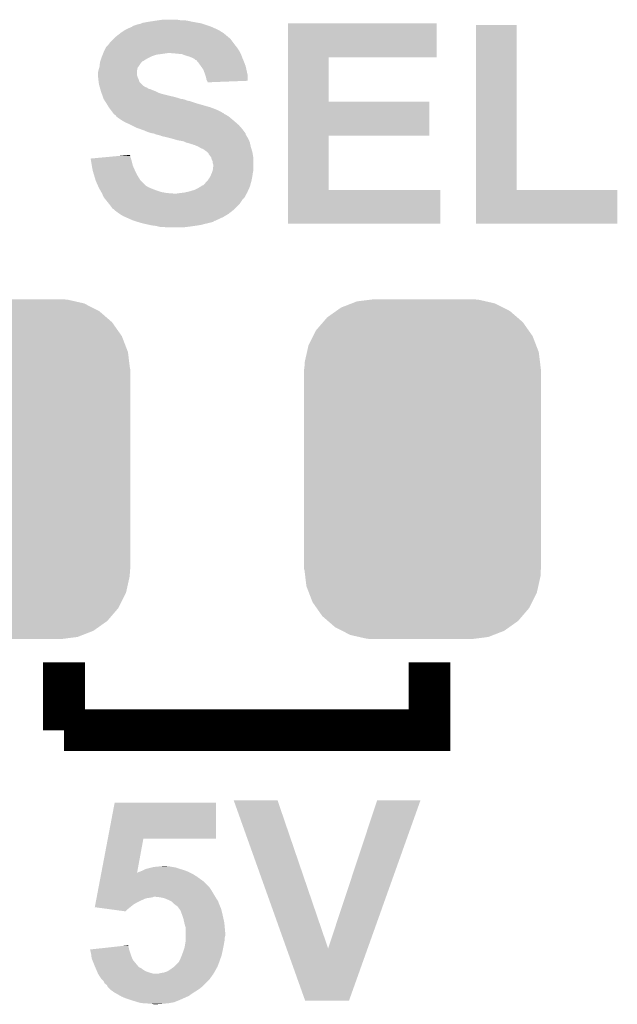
# Model space of a CAD drawing. Extents: x -1.3 to 24.2, y -3.9 to 39.2.
# Tile 8 of 26: x 11.7 to 14.6, y 3.8 to 8.6. Entities that reach past the tile are written whole.
import ezdxf

# ---------------------------------------------------------------- set-up
doc = ezdxf.new("R2010")
doc.units = 0
doc.layers.get('0').update_dxf_attribs({"linetype": 'CONTINUOUS'})
doc.layers.add('SOLIDSWITCH_10_CLICK_V101_GTO', color=14, linetype='CONTINUOUS')
doc.layers.add('SOLIDSWITCH_10_CLICK_V101_GTS', color=12, linetype='CONTINUOUS')

# ---------------------------------------------------------------- blocks, each defined once
blk = doc.blocks.new('CUSTOM_64')
for points in [[(-0.344522, 0.80667), (-0.319682, 0.816338), (0.351232, 0.80667), (0.308712, 0.816338)], [(-0.319682, 0.816338), (-0.251122, 0.82504), (0.308712, 0.816338), (0.27044, 0.82504)], [(-0.251122, 0.82504), (-0.23749, 0.82677), (0.27044, 0.82504), (0.23749, 0.82677)], [(-0.464512, 0.738408), (-0.420946, 0.769256), (0.460796, 0.738408), (0.425156, 0.769256)], [(-0.420946, 0.769256), (-0.396894, 0.786286), (0.425156, 0.769256), (0.391508, 0.786286)], [(-0.396894, 0.786286), (-0.344522, 0.80667), (0.391508, 0.786286), (0.351232, 0.80667)], [(-0.484594, 0.715032), (-0.464512, 0.738408), (0.4878, 0.715032), (0.460796, 0.738408)], [(-0.532704, 0.647234), (-0.5185, 0.67556), (0.535424, 0.647234), (0.515528, 0.67556)], [(-0.5185, 0.67556), (-0.484594, 0.715032), (0.515528, 0.67556), (0.4878, 0.715032)], [(-0.555636, 0.601496), (-0.532704, 0.647234), (0.55303, 0.601496), (0.535424, 0.647234)], [(-0.562694, 0.569912), (-0.555636, 0.601496), (0.565186, 0.569912), (0.55303, 0.601496)], [(-0.573704, 0.520636), (-0.562694, 0.569912), (0.571254, 0.520636), (0.565186, 0.569912)], [(-0.57658, -0.48768), (-0.57658, 0.48768), (0.57658, -0.48768), (0.57658, 0.48768)], [(-0.57531, 0.48768), (-0.573704, 0.520636), (0.57531, 0.48768), (0.571254, 0.520636)], [(-0.571252, -0.520636), (-0.57531, -0.48768), (0.573704, -0.520636), (0.57531, -0.48768)], [(-0.565186, -0.569912), (-0.571252, -0.520636), (0.562692, -0.569912), (0.573704, -0.520636)], [(-0.553028, -0.601496), (-0.565186, -0.569912), (0.555636, -0.601496), (0.562692, -0.569912)], [(-0.535424, -0.647234), (-0.553028, -0.601496), (0.532702, -0.647234), (0.555636, -0.601496)], [(-0.515526, -0.67556), (-0.535424, -0.647234), (0.5185, -0.67556), (0.532702, -0.647234)], [(-0.4878, -0.715032), (-0.515526, -0.67556), (0.484592, -0.715032), (0.5185, -0.67556)], [(-0.460794, -0.738408), (-0.4878, -0.715032), (0.464512, -0.738408), (0.484592, -0.715032)], [(-0.425156, -0.769256), (-0.460794, -0.738408), (0.420944, -0.769256), (0.464512, -0.738408)], [(-0.391506, -0.786286), (-0.425156, -0.769256), (0.396894, -0.786286), (0.420944, -0.769256)], [(-0.351232, -0.80667), (-0.391506, -0.786286), (0.34452, -0.80667), (0.396894, -0.786286)], [(-0.30871, -0.816338), (-0.351232, -0.80667), (0.319682, -0.816338), (0.34452, -0.80667)], [(-0.27044, -0.82504), (-0.30871, -0.816338), (0.25112, -0.82504), (0.319682, -0.816338)], [(-0.23749, -0.82677), (-0.27044, -0.82504), (0.23749, -0.82677), (0.25112, -0.82504)]]:
    blk.add_solid(points)

msp = doc.modelspace()

# ---------------------------------------------------------------- linework, layer by layer
at = {"layer": 'SOLIDSWITCH_10_CLICK_V101_GTO', "const_width": 0.2032}
for points in [[(11.8872, 5.5118), (11.8872, 5.1816)], [(11.8872, 5.1816), (13.6652, 5.1816), (13.6652, 5.5118)]]:
    msp.add_lwpolyline(points, dxfattribs=at)
at = {"layer": 'SOLIDSWITCH_10_CLICK_V101_GTO'}
for points in [[(12.264384, 8.620758), (12.270742, 8.6233), (12.555222, 8.620758), (12.540822, 8.6233)], [(12.270742, 8.6233), (12.29868, 8.62838), (12.540822, 8.6233), (12.51204, 8.62838)], [(12.29868, 8.62838), (12.3317, 8.63346), (12.51204, 8.62838), (12.489178, 8.63346)], [(12.3317, 8.63346), (12.34948, 8.636), (12.489178, 8.63346), (12.4714, 8.636)], [(12.34948, 8.636), (12.367262, 8.63854), (12.453622, 8.636), (12.438378, 8.63854)], [(12.160794, 8.5725), (12.16406, 8.57504), (12.664442, 8.5725), (12.660378, 8.57504)], [(12.16406, 8.57504), (12.179298, 8.5852), (12.660378, 8.57504), (12.644118, 8.5852)], [(12.179298, 8.5852), (12.186918, 8.59028), (12.644118, 8.5852), (12.63396, 8.59028)], [(12.186918, 8.59028), (12.198096, 8.59536), (12.63396, 8.59028), (12.6238, 8.59536)], [(12.198096, 8.59536), (12.214864, 8.60298), (12.6238, 8.59536), (12.606654, 8.60298)], [(12.214864, 8.60298), (12.217406, 8.602986), (12.606654, 8.60298), (12.60664, 8.602986)], [(12.217406, 8.602986), (12.21994, 8.60552), (12.60664, 8.602986), (12.600938, 8.60552)], [(12.21994, 8.60552), (12.222484, 8.60806), (12.600938, 8.60552), (12.593318, 8.60806)], [(12.222484, 8.60806), (12.245342, 8.61568), (12.593318, 8.60806), (12.570458, 8.61568)], [(12.245342, 8.61568), (12.258042, 8.618222), (12.570458, 8.61568), (12.562832, 8.618222)], [(12.258042, 8.618222), (12.264384, 8.620758), (12.562832, 8.618222), (12.555222, 8.620758)], [(12.976878, 8.45566), (12.976882, 8.620736), (13.700736, 8.45566), (13.70076, 8.620736)], [(12.976882, 8.620736), (12.976884, 8.62076), (13.70076, 8.620736), (12.976884, 8.62076)], [(13.891264, 7.8105), (13.891282, 8.613116), (14.089404, 7.8105), (14.08938, 8.613116)], [(13.891282, 8.613116), (13.891284, 8.61314), (14.08938, 8.613116), (13.891284, 8.61314)], [(12.110722, 8.52678), (12.1285, 8.544558), (12.710796, 8.52678), (12.69746, 8.544558)], [(12.1285, 8.544558), (12.13358, 8.549638), (12.69746, 8.544558), (12.692378, 8.549638)], [(12.13358, 8.549638), (12.136122, 8.55218), (12.692378, 8.549638), (12.687306, 8.55218)], [(12.136122, 8.55218), (12.141186, 8.557244), (12.687306, 8.55218), (12.684766, 8.557244)], [(12.141186, 8.557244), (12.141202, 8.55726), (12.684766, 8.557244), (12.682224, 8.55726)], [(12.141202, 8.55726), (12.160794, 8.5725), (12.682224, 8.55726), (12.664442, 8.5725)], [(12.078208, 8.47598), (12.08024, 8.48106), (12.74572, 8.47598), (12.74318, 8.48106)], [(12.08024, 8.48106), (12.082778, 8.486138), (12.74318, 8.48106), (12.74064, 8.486138)], [(12.082778, 8.486138), (12.090402, 8.50138), (12.74064, 8.486138), (12.73048, 8.50138)], [(12.090402, 8.50138), (12.092942, 8.506458), (12.73048, 8.50138), (12.726418, 8.506458)], [(12.092942, 8.506458), (12.100558, 8.51408), (12.726418, 8.506458), (12.72032, 8.51408)], [(12.100558, 8.51408), (12.1031, 8.516622), (12.72032, 8.51408), (12.718414, 8.516622)], [(12.1031, 8.516622), (12.110722, 8.52678), (12.718414, 8.516622), (12.710796, 8.52678)], [(12.062178, 8.43026), (12.062462, 8.432802), (12.26312, 8.43026), (12.265662, 8.432802)], [(12.062462, 8.432802), (12.064152, 8.437874), (12.265662, 8.432802), (12.270734, 8.437874)], [(12.064152, 8.437874), (12.064154, 8.43788), (12.270734, 8.437874), (12.273278, 8.43788)], [(12.064154, 8.43788), (12.068386, 8.45058), (12.273278, 8.43788), (12.293602, 8.45058)], [(12.068386, 8.45058), (12.07008, 8.45566), (12.293602, 8.45058), (12.30376, 8.45566)], [(12.07008, 8.45566), (12.072112, 8.46074), (12.30376, 8.45566), (12.31392, 8.46074)], [(12.072112, 8.46074), (12.075158, 8.468358), (12.31392, 8.46074), (12.336778, 8.468358)], [(12.075158, 8.468358), (12.076176, 8.4709), (12.336778, 8.468358), (12.3571, 8.4709)], [(12.076176, 8.4709), (12.078208, 8.47598), (12.3571, 8.4709), (12.39266, 8.47598)], [(12.43584, 8.47344), (12.405362, 8.47598), (12.74699, 8.47344), (12.74572, 8.47598)], [(12.461238, 8.4709), (12.43584, 8.47344), (12.74826, 8.4709), (12.74699, 8.47344)], [(12.48156, 8.46328), (12.461238, 8.4709), (12.751118, 8.46328), (12.74826, 8.4709)], [(12.49934, 8.458202), (12.48156, 8.46328), (12.753022, 8.458202), (12.751118, 8.46328)], [(12.51204, 8.45312), (12.49934, 8.458202), (12.754928, 8.45312), (12.753022, 8.458202)], [(12.51712, 8.45058), (12.51204, 8.45312), (12.75588, 8.45058), (12.754928, 8.45312)], [(12.522196, 8.448042), (12.51712, 8.45058), (12.756968, 8.448042), (12.75588, 8.45058)], [(12.527274, 8.442966), (12.522196, 8.448042), (12.759144, 8.442966), (12.756968, 8.448042)], [(12.529814, 8.44296), (12.527274, 8.442966), (12.759146, 8.44296), (12.759144, 8.442966)], [(12.538286, 8.4328), (12.529814, 8.44296), (12.7635, 8.4328), (12.759146, 8.44296)], [(12.54252, 8.42772), (12.538286, 8.4328), (12.765406, 8.42772), (12.7635, 8.4328)], [(12.976874, 8.23976), (12.976878, 8.455636), (13.175004, 8.23976), (13.17498, 8.455636)], [(12.976878, 8.455636), (12.976878, 8.45566), (13.17498, 8.455636), (13.700736, 8.45566)], [(12.0523, 8.379462), (12.054838, 8.392158), (12.242802, 8.379462), (12.2428, 8.392158)], [(12.054838, 8.392158), (12.05484, 8.39216), (12.2428, 8.392158), (12.2428, 8.39216)], [(12.05484, 8.39216), (12.058468, 8.40486), (12.2428, 8.39216), (12.245338, 8.40486)], [(12.058468, 8.40486), (12.05992, 8.409942), (12.245338, 8.40486), (12.24915, 8.409942)], [(12.05992, 8.409942), (12.060484, 8.41502), (12.24915, 8.409942), (12.25296, 8.41502)], [(12.060484, 8.41502), (12.062178, 8.43026), (12.25296, 8.41502), (12.26312, 8.43026)], [(12.553408, 8.412478), (12.54252, 8.42772), (12.77112, 8.412478), (12.765406, 8.42772)], [(12.55522, 8.40994), (12.553408, 8.412478), (12.771684, 8.40994), (12.77112, 8.412478)], [(12.565378, 8.394702), (12.55522, 8.40994), (12.775072, 8.394702), (12.771684, 8.40994)], [(12.573, 8.37438), (12.565378, 8.394702), (12.779588, 8.37438), (12.775072, 8.394702)], [(12.0523, 8.366762), (12.0523, 8.379462), (12.242802, 8.366762), (12.242802, 8.379462)], [(12.052302, 8.366758), (12.0523, 8.366762), (12.242802, 8.366758), (12.242802, 8.366762)], [(12.053148, 8.35914), (12.052302, 8.366758), (12.24534, 8.35914), (12.242802, 8.366758)], [(12.054276, 8.348978), (12.053148, 8.35914), (12.250422, 8.348978), (12.24534, 8.35914)], [(12.05484, 8.3439), (12.054276, 8.348978), (12.251692, 8.3439), (12.250422, 8.348978)], [(12.055476, 8.338816), (12.05484, 8.3439), (12.252962, 8.338816), (12.251692, 8.3439)], [(12.056746, 8.32866), (12.055476, 8.338816), (12.260582, 8.32866), (12.252962, 8.338816)], [(12.57554, 8.366758), (12.573, 8.37438), (12.78128, 8.366758), (12.779588, 8.37438)], [(12.578078, 8.35914), (12.57554, 8.366758), (12.781272, 8.35914), (12.78128, 8.366758)], [(12.58062, 8.346442), (12.578078, 8.35914), (12.78126, 8.346442), (12.781272, 8.35914)], [(12.583162, 8.34136), (12.58062, 8.346442), (12.781256, 8.34136), (12.78126, 8.346442)], [(12.585698, 8.336284), (12.583162, 8.34136), (12.650576, 8.336284), (12.781256, 8.34136)], [(12.5857, 8.333764), (12.585698, 8.336284), (12.5857, 8.333764), (12.650576, 8.336284)], [(12.05738, 8.323582), (12.056746, 8.32866), (12.26566, 8.323582), (12.260582, 8.32866)], [(12.058834, 8.3185), (12.05738, 8.323582), (12.27074, 8.3185), (12.26566, 8.323582)], [(12.060284, 8.31342), (12.058834, 8.3185), (12.278362, 8.31342), (12.27074, 8.3185)], [(12.06101, 8.31088), (12.060284, 8.31342), (12.283442, 8.31088), (12.278362, 8.31342)], [(12.061738, 8.308336), (12.06101, 8.31088), (12.29106, 8.308336), (12.283442, 8.31088)], [(12.063188, 8.303258), (12.061738, 8.308336), (12.296146, 8.303258), (12.29106, 8.308336)], [(12.063914, 8.300718), (12.063188, 8.303258), (12.306302, 8.300718), (12.296146, 8.303258)], [(12.066818, 8.29056), (12.063914, 8.300718), (12.3317, 8.29056), (12.306302, 8.300718)], [(12.067542, 8.28802), (12.066818, 8.29056), (12.336782, 8.28802), (12.3317, 8.29056)], [(12.069356, 8.28294), (12.067542, 8.28802), (12.346942, 8.28294), (12.336782, 8.28802)], [(12.07117, 8.277862), (12.069356, 8.28294), (12.36218, 8.277862), (12.346942, 8.28294)], [(12.074798, 8.2677), (12.07117, 8.277862), (12.40282, 8.2677), (12.36218, 8.277862)], [(12.076612, 8.26262), (12.074798, 8.2677), (12.425678, 8.26262), (12.40282, 8.2677)], [(12.079334, 8.255), (12.076612, 8.26262), (12.45108, 8.255), (12.425678, 8.26262)], [(12.08024, 8.25246), (12.079334, 8.255), (12.458704, 8.25246), (12.45108, 8.255)], [(12.08024, 8.252458), (12.08024, 8.25246), (12.46379, 8.252458), (12.463782, 8.25246)], [(12.081858, 8.249918), (12.08024, 8.252458), (12.473942, 8.249918), (12.46379, 8.252458)], [(12.08509, 8.24484), (12.081858, 8.249918), (12.486642, 8.24484), (12.473942, 8.249918)], [(12.086706, 8.242298), (12.08509, 8.24484), (12.49934, 8.242298), (12.486642, 8.24484)], [(12.093172, 8.23214), (12.086706, 8.242298), (12.52982, 8.23214), (12.49934, 8.242298)], [(12.97687, 8.07466), (12.976874, 8.239736), (13.665176, 8.07466), (13.6652, 8.239736)], [(12.976874, 8.239736), (12.976874, 8.23976), (13.6652, 8.239736), (13.175004, 8.23976)], [(12.09802, 8.22452), (12.093172, 8.23214), (12.556494, 8.22452), (12.52982, 8.23214)], [(12.105638, 8.211822), (12.09802, 8.22452), (12.60094, 8.211822), (12.556494, 8.22452)], [(12.115166, 8.19912), (12.105638, 8.211822), (12.63396, 8.19912), (12.60094, 8.211822)], [(12.120882, 8.1915), (12.115166, 8.19912), (12.649198, 8.1915), (12.63396, 8.19912)], [(12.126598, 8.18388), (12.120882, 8.1915), (12.661902, 8.18388), (12.649198, 8.1915)], [(12.126616, 8.183856), (12.126598, 8.18388), (12.66444, 8.183856), (12.661902, 8.18388)], [(12.1285, 8.181342), (12.126616, 8.183856), (12.664456, 8.181342), (12.66444, 8.183856)], [(12.12851, 8.181334), (12.1285, 8.181342), (12.664456, 8.181334), (12.664456, 8.181342)], [(12.133582, 8.176262), (12.12851, 8.181334), (12.674596, 8.176262), (12.664456, 8.181334)], [(12.133586, 8.17626), (12.133582, 8.176262), (12.674598, 8.17626), (12.674596, 8.176262)], [(12.138654, 8.17372), (12.133586, 8.17626), (12.678832, 8.17372), (12.674598, 8.17626)], [(12.141198, 8.168644), (12.138654, 8.17372), (12.687294, 8.168644), (12.678832, 8.17372)], [(12.141204, 8.16864), (12.141198, 8.168644), (12.6873, 8.16864), (12.687294, 8.168644)], [(12.1539, 8.15848), (12.141204, 8.16864), (12.699492, 8.15848), (12.6873, 8.16864)], [(12.16914, 8.14832), (12.1539, 8.15848), (12.711684, 8.14832), (12.699492, 8.15848)], [(12.17803, 8.14324), (12.16914, 8.14832), (12.71778, 8.14324), (12.711684, 8.14832)], [(12.186918, 8.13816), (12.17803, 8.14324), (12.723588, 8.13816), (12.71778, 8.14324)], [(12.2047, 8.13054), (12.186918, 8.13816), (12.732296, 8.13054), (12.723588, 8.13816)], [(12.21486, 8.12546), (12.2047, 8.13054), (12.738102, 8.12546), (12.732296, 8.13054)], [(12.24026, 8.11276), (12.21486, 8.12546), (12.749216, 8.11276), (12.738102, 8.12546)], [(12.261592, 8.105142), (12.24026, 8.11276), (12.75588, 8.105142), (12.749216, 8.11276)], [(12.27582, 8.10006), (12.261592, 8.105142), (12.759692, 8.10006), (12.75588, 8.105142)], [(12.293602, 8.09244), (12.27582, 8.10006), (12.765406, 8.09244), (12.759692, 8.10006)], [(12.308838, 8.087362), (12.293602, 8.09244), (12.769214, 8.087362), (12.765406, 8.09244)], [(12.324078, 8.08482), (12.308838, 8.087362), (12.77112, 8.08482), (12.769214, 8.087362)], [(12.324084, 8.084818), (12.324078, 8.08482), (12.77112, 8.084818), (12.77112, 8.08482)], [(12.336778, 8.079742), (12.324084, 8.084818), (12.771124, 8.079742), (12.77112, 8.084818)], [(12.33681, 8.079734), (12.336778, 8.079742), (12.771124, 8.079734), (12.771124, 8.079742)], [(12.357098, 8.074662), (12.33681, 8.079734), (12.774508, 8.074662), (12.771124, 8.079734)], [(12.362176, 8.072122), (12.357098, 8.074662), (12.7762, 8.072122), (12.774508, 8.074662)], [(12.362178, 8.07212), (12.362176, 8.072122), (12.776202, 8.07212), (12.7762, 8.072122)], [(12.38504, 8.06704), (12.362178, 8.07212), (12.77925, 8.06704), (12.776202, 8.07212)], [(12.40536, 8.06196), (12.38504, 8.06704), (12.782296, 8.06196), (12.77925, 8.06704)], [(12.414258, 8.059418), (12.40536, 8.06196), (12.78382, 8.059418), (12.782296, 8.06196)], [(12.440918, 8.0518), (12.414258, 8.059418), (12.787086, 8.0518), (12.78382, 8.059418)], [(12.45616, 8.04926), (12.440918, 8.0518), (12.788174, 8.04926), (12.787086, 8.0518)], [(12.468858, 8.04672), (12.45616, 8.04926), (12.789262, 8.04672), (12.788174, 8.04926)], [(12.976864, 7.8105), (12.97687, 8.074636), (13.175004, 7.8105), (13.17498, 8.074636)], [(12.97687, 8.074636), (12.97687, 8.07466), (13.17498, 8.074636), (13.665176, 8.07466)], [(12.479018, 8.04164), (12.468858, 8.04672), (12.79144, 8.04164), (12.789262, 8.04672)], [(12.479026, 8.041638), (12.479018, 8.04164), (12.79144, 8.041638), (12.79144, 8.04164)], [(12.48918, 8.039098), (12.479026, 8.041638), (12.792006, 8.039098), (12.79144, 8.041638)], [(12.504422, 8.03402), (12.48918, 8.039098), (12.793134, 8.03402), (12.792006, 8.039098)], [(12.514578, 8.031482), (12.504422, 8.03402), (12.793698, 8.031482), (12.793134, 8.03402)], [(12.519656, 8.028942), (12.514578, 8.031482), (12.794262, 8.028942), (12.793698, 8.031482)], [(12.522196, 8.02894), (12.519656, 8.028942), (12.794264, 8.02894), (12.794262, 8.028942)], [(12.539978, 8.02132), (12.522196, 8.02894), (12.795956, 8.02132), (12.794264, 8.02894)], [(12.544208, 8.018782), (12.539978, 8.02132), (12.79652, 8.018782), (12.795956, 8.02132)], [(12.552678, 8.0137), (12.544208, 8.018782), (12.798046, 8.0137), (12.79652, 8.018782)], [(12.565382, 8.00862), (12.552678, 8.0137), (12.79957, 8.00862), (12.798046, 8.0137)], [(12.57554, 8.001), (12.565382, 8.00862), (12.801856, 8.001), (12.79957, 8.00862)], [(12.58316, 7.99592), (12.57554, 8.001), (12.80338, 7.99592), (12.801856, 8.001)], [(12.016762, 7.962898), (12.043998, 7.965438), (12.213048, 7.962898), (12.212322, 7.965438)], [(12.019292, 7.94766), (12.016762, 7.962898), (12.2174, 7.94766), (12.213048, 7.962898)], [(12.043998, 7.965438), (12.09845, 7.970516), (12.212322, 7.965438), (12.209782, 7.970516)], [(12.09845, 7.970516), (12.152922, 7.975596), (12.209782, 7.970516), (12.20978, 7.975596)], [(12.152922, 7.975596), (12.207246, 7.980662), (12.20978, 7.975596), (12.207246, 7.980662)], [(12.5857, 7.99338), (12.58316, 7.99592), (12.80414, 7.99338), (12.80338, 7.99592)], [(12.590774, 7.988306), (12.5857, 7.99338), (12.804986, 7.988306), (12.80414, 7.99338)], [(12.59078, 7.985762), (12.590774, 7.988306), (12.80541, 7.985762), (12.804986, 7.988306)], [(12.5984, 7.9756), (12.59078, 7.985762), (12.807104, 7.9756), (12.80541, 7.985762)], [(12.603478, 7.967984), (12.5984, 7.9756), (12.808374, 7.967984), (12.807104, 7.9756)], [(12.60475, 7.962898), (12.603478, 7.967984), (12.80922, 7.962898), (12.808374, 7.967984)], [(12.606018, 7.957822), (12.60475, 7.962898), (12.80922, 7.957822), (12.80922, 7.962898)], [(12.611098, 7.947664), (12.606018, 7.957822), (12.80922, 7.947664), (12.80922, 7.957822)], [(12.02182, 7.93242), (12.019292, 7.94766), (12.22121, 7.93242), (12.2174, 7.94766)], [(12.022744, 7.927338), (12.02182, 7.93242), (12.22248, 7.927338), (12.22121, 7.93242)], [(12.0269, 7.90448), (12.022744, 7.927338), (12.23264, 7.90448), (12.22248, 7.927338)], [(12.03452, 7.879082), (12.0269, 7.90448), (12.24534, 7.879082), (12.23264, 7.90448)], [(12.607712, 7.896858), (12.611098, 7.907018), (12.80668, 7.896858), (12.80922, 7.907018)], [(12.6111, 7.940044), (12.611098, 7.947664), (12.80922, 7.940044), (12.80922, 7.947664)], [(12.611098, 7.907018), (12.6111, 7.907022), (12.80922, 7.907018), (12.80922, 7.907022)], [(12.613638, 7.932422), (12.6111, 7.940044), (12.80922, 7.932422), (12.80922, 7.940044)], [(12.6111, 7.907022), (12.61364, 7.927342), (12.80922, 7.907022), (12.80922, 7.927342)], [(12.61364, 7.927342), (12.613638, 7.932422), (12.80922, 7.927342), (12.80922, 7.932422)], [(12.040616, 7.858758), (12.03452, 7.879082), (12.258042, 7.858758), (12.24534, 7.879082)], [(12.042138, 7.85368), (12.040616, 7.858758), (12.26312, 7.85368), (12.258042, 7.858758)], [(12.58316, 7.85368), (12.58824, 7.85876), (12.79906, 7.85368), (12.800074, 7.85876)], [(12.58824, 7.85876), (12.5984, 7.873998), (12.800074, 7.85876), (12.803122, 7.873998)], [(12.5984, 7.873998), (12.600578, 7.879082), (12.803122, 7.873998), (12.80414, 7.879082)], [(12.600578, 7.879082), (12.60602, 7.89178), (12.80414, 7.879082), (12.805954, 7.89178)], [(12.60602, 7.89178), (12.607712, 7.896858), (12.805954, 7.89178), (12.80668, 7.896858)], [(12.0523, 7.83082), (12.042138, 7.85368), (12.28598, 7.83082), (12.26312, 7.85368)], [(12.052302, 7.830818), (12.0523, 7.83082), (12.285982, 7.830818), (12.28598, 7.83082)], [(12.05611, 7.8232), (12.052302, 7.830818), (12.298682, 7.8232), (12.285982, 7.830818)], [(12.05992, 7.81558), (12.05611, 7.8232), (12.31646, 7.81558), (12.298682, 7.8232)], [(12.06246, 7.8105), (12.05992, 7.81558), (12.330008, 7.8105), (12.31646, 7.81558)], [(12.063912, 7.80796), (12.06246, 7.8105), (12.33678, 7.80796), (12.330008, 7.8105)], [(12.496798, 7.80288), (12.5222, 7.8105), (12.781048, 7.80288), (12.784512, 7.8105)], [(12.5222, 7.8105), (12.542518, 7.82066), (12.784512, 7.8105), (12.78913, 7.82066)], [(12.542518, 7.82066), (12.550644, 7.825738), (12.78913, 7.82066), (12.79144, 7.825738)], [(12.550644, 7.825738), (12.562842, 7.83336), (12.79144, 7.825738), (12.793518, 7.83336)], [(12.562842, 7.83336), (12.565386, 7.833366), (12.793518, 7.83336), (12.79352, 7.833366)], [(12.565386, 7.833366), (12.573, 7.84098), (12.79352, 7.833366), (12.795596, 7.84098)], [(12.573, 7.84098), (12.578082, 7.848602), (12.795596, 7.84098), (12.797674, 7.848602)], [(12.578082, 7.848602), (12.58316, 7.85368), (12.797674, 7.848602), (12.79906, 7.85368)], [(12.97686, 7.645424), (12.976864, 7.810476), (13.718516, 7.645424), (13.71854, 7.810476)], [(12.976864, 7.810476), (12.976864, 7.8105), (13.71854, 7.810476), (13.175004, 7.8105)], [(13.89126, 7.645424), (13.891264, 7.810476), (14.579576, 7.645424), (14.5796, 7.810476)], [(13.891264, 7.810476), (13.891264, 7.8105), (14.5796, 7.810476), (14.089404, 7.8105)], [(12.068268, 7.80034), (12.063912, 7.80796), (12.35964, 7.80034), (12.33678, 7.80796)], [(12.07117, 7.79526), (12.068268, 7.80034), (12.38758, 7.79526), (12.35964, 7.80034)], [(12.07262, 7.792722), (12.07117, 7.79526), (12.420574, 7.792722), (12.38758, 7.79526)], [(12.072622, 7.79272), (12.07262, 7.792722), (12.420598, 7.79272), (12.420574, 7.792722)], [(12.08024, 7.774942), (12.072622, 7.79272), (12.766266, 7.774942), (12.775966, 7.79272)], [(12.084304, 7.769862), (12.08024, 7.774942), (12.763494, 7.769862), (12.766266, 7.774942)], [(12.086342, 7.767316), (12.084304, 7.769862), (12.758422, 7.767316), (12.763494, 7.769862)], [(12.104626, 7.744458), (12.086342, 7.767316), (12.743178, 7.744458), (12.758422, 7.767316)], [(12.43584, 7.79272), (12.45362, 7.79526), (12.775966, 7.79272), (12.777352, 7.79526)], [(12.45362, 7.79526), (12.473938, 7.7978), (12.777352, 7.79526), (12.77874, 7.7978)], [(12.473938, 7.7978), (12.496798, 7.80288), (12.77874, 7.7978), (12.781048, 7.80288)], [(12.11072, 7.73684), (12.104626, 7.744458), (12.735558, 7.73684), (12.743178, 7.744458)], [(12.11834, 7.72668), (12.11072, 7.73684), (12.725398, 7.72668), (12.735558, 7.73684)], [(12.123422, 7.719064), (12.11834, 7.72668), (12.717782, 7.719064), (12.725398, 7.72668)], [(12.128496, 7.716522), (12.123422, 7.719064), (12.71524, 7.716522), (12.717782, 7.719064)], [(12.13358, 7.711442), (12.128496, 7.716522), (12.71016, 7.711442), (12.71524, 7.716522)], [(12.133584, 7.71144), (12.13358, 7.711442), (12.710158, 7.71144), (12.71016, 7.711442)], [(12.153902, 7.6962), (12.133584, 7.71144), (12.690564, 7.6962), (12.710158, 7.71144)], [(12.15797, 7.693658), (12.153902, 7.6962), (12.687298, 7.693658), (12.690564, 7.6962)], [(12.17422, 7.683502), (12.15797, 7.693658), (12.670368, 7.683502), (12.687298, 7.693658)], [(12.185654, 7.67842), (12.17422, 7.683502), (12.661898, 7.67842), (12.670368, 7.683502)], [(12.219942, 7.66318), (12.185654, 7.67842), (12.628886, 7.66318), (12.661898, 7.67842)], [(12.219948, 7.663178), (12.219942, 7.66318), (12.628882, 7.663178), (12.628886, 7.66318)], [(12.227562, 7.66064), (12.219948, 7.663178), (12.626336, 7.66064), (12.628882, 7.663178)], [(12.227574, 7.660636), (12.227562, 7.66064), (12.621254, 7.660636), (12.626336, 7.66064)], [(12.2428, 7.65556), (12.227574, 7.660636), (12.613642, 7.65556), (12.621254, 7.660636)], [(12.251262, 7.653022), (12.2428, 7.65556), (12.60602, 7.653022), (12.613642, 7.65556)], [(12.268202, 7.64794), (12.251262, 7.653022), (12.5857, 7.64794), (12.60602, 7.653022)], [(12.279632, 7.6454), (12.268202, 7.64794), (12.573, 7.6454), (12.5857, 7.64794)], [(12.302492, 7.64032), (12.279632, 7.6454), (12.55522, 7.64032), (12.573, 7.6454)], [(12.313922, 7.63778), (12.302492, 7.64032), (12.53998, 7.63778), (12.55522, 7.64032)], [(12.334238, 7.63524), (12.313922, 7.63778), (12.5222, 7.63524), (12.53998, 7.63778)], [(12.344398, 7.6327), (12.334238, 7.63524), (12.50442, 7.6327), (12.5222, 7.63524)], [(12.354558, 7.63016), (12.344398, 7.6327), (12.484098, 7.63016), (12.50442, 7.6327)], [(12.387578, 7.62762), (12.372338, 7.63016), (12.463778, 7.62762), (12.484098, 7.63016)], [(13.718516, 7.6454), (12.97686, 7.645424), (13.718516, 7.6454), (13.718516, 7.645424)], [(14.579576, 7.6454), (13.89126, 7.645424), (14.579576, 7.6454), (14.579576, 7.645424)], [(12.712734, 4.841222), (12.712728, 4.841236), (12.926064, 4.841222), (12.712728, 4.841236)], [(12.970046, 4.119948), (12.712734, 4.841222), (13.172462, 4.119948), (12.926064, 4.841222)], [(13.172462, 4.119948), (13.411208, 4.84121), (13.36467, 4.119948), (13.62201, 4.84121)], [(13.411208, 4.84121), (13.411218, 4.84124), (13.62201, 4.84121), (13.411218, 4.84124)], [(12.100292, 4.65328), (12.133594, 4.828516), (12.626316, 4.65328), (12.62634, 4.828516)], [(12.133594, 4.828516), (12.1336, 4.82854), (12.62634, 4.828516), (12.1336, 4.82854)], [(12.068918, 4.488186), (12.100288, 4.65326), (12.242828, 4.488186), (12.273276, 4.65326)], [(12.100288, 4.65326), (12.100292, 4.65328), (12.273276, 4.65326), (12.626316, 4.65328)], [(12.2682, 4.49834), (12.283442, 4.505962), (12.479022, 4.49834), (12.45425, 4.505962)], [(12.283442, 4.505962), (12.293594, 4.5085), (12.45425, 4.505962), (12.446, 4.5085)], [(12.293594, 4.5085), (12.31391, 4.513578), (12.446, 4.5085), (12.430762, 4.513578)], [(12.31391, 4.513578), (12.324082, 4.51612), (12.430762, 4.513578), (12.41552, 4.51612)], [(12.324082, 4.51612), (12.34948, 4.51866), (12.41552, 4.51612), (12.402822, 4.51866)], [(12.34948, 4.51866), (12.372322, 4.521198), (12.392664, 4.51866), (12.385042, 4.521198)], [(12.372322, 4.521198), (12.372342, 4.5212), (12.385042, 4.521198), (12.372342, 4.5212)], [(12.06071, 4.444998), (12.065538, 4.4704), (12.567922, 4.444998), (12.532358, 4.4704)], [(12.065538, 4.4704), (12.067952, 4.4831), (12.532358, 4.4704), (12.512038, 4.4831)], [(12.067952, 4.4831), (12.068916, 4.48818), (12.512038, 4.4831), (12.50188, 4.48818)], [(12.068916, 4.48818), (12.068918, 4.488186), (12.242828, 4.48818), (12.245346, 4.488186)], [(12.242828, 4.48818), (12.242828, 4.488186), (12.50188, 4.48818), (12.501868, 4.488186)], [(12.245346, 4.488186), (12.247884, 4.49072), (12.501868, 4.488186), (12.4968, 4.49072)], [(12.247884, 4.49072), (12.2555, 4.49326), (12.4968, 4.49072), (12.490874, 4.49326)], [(12.2555, 4.49326), (12.2682, 4.49834), (12.490874, 4.49326), (12.479022, 4.49834)], [(12.052988, 4.404362), (12.055884, 4.4196), (12.60348, 4.404362), (12.59332, 4.4196)], [(12.055884, 4.4196), (12.06071, 4.444998), (12.59332, 4.4196), (12.567922, 4.444998)], [(12.043334, 4.35356), (12.045264, 4.363718), (12.26312, 4.35356), (12.285978, 4.363718)], [(12.045264, 4.363718), (12.045748, 4.36626), (12.285978, 4.363718), (12.30376, 4.36626)], [(12.045748, 4.36626), (12.04623, 4.3688), (12.30376, 4.36626), (12.318998, 4.3688)], [(12.04623, 4.3688), (12.046712, 4.371338), (12.318998, 4.3688), (12.324076, 4.371338)], [(12.046712, 4.37134), (12.052988, 4.404362), (12.623292, 4.37134), (12.60348, 4.404362)], [(12.046712, 4.371338), (12.046712, 4.37134), (12.324076, 4.371338), (12.331698, 4.37134)], [(12.354558, 4.3688), (12.331698, 4.37134), (12.624816, 4.3688), (12.623292, 4.37134)], [(12.365988, 4.36626), (12.354558, 4.3688), (12.626338, 4.36626), (12.624816, 4.3688)], [(12.377418, 4.36372), (12.365988, 4.36626), (12.628032, 4.36372), (12.626338, 4.36626)], [(12.3952, 4.3561), (12.377418, 4.36372), (12.633114, 4.3561), (12.628032, 4.36372)], [(12.037064, 4.320564), (12.039472, 4.33324), (12.209174, 4.320564), (12.22502, 4.33324)], [(12.093374, 4.31292), (12.037064, 4.320564), (12.19962, 4.31292), (12.209174, 4.320564)], [(12.039472, 4.33324), (12.04092, 4.34086), (12.22502, 4.33324), (12.237722, 4.34086)], [(12.04092, 4.34086), (12.043334, 4.35356), (12.237722, 4.34086), (12.26312, 4.35356)], [(12.186914, 4.300222), (12.093374, 4.31292), (12.186914, 4.300222), (12.19962, 4.31292)], [(12.405356, 4.351022), (12.3952, 4.3561), (12.6365, 4.351022), (12.633114, 4.3561)], [(12.410436, 4.348482), (12.405356, 4.351022), (12.637454, 4.348482), (12.6365, 4.351022)], [(12.4206, 4.338322), (12.410436, 4.348482), (12.641264, 4.338322), (12.637454, 4.348482)], [(12.43076, 4.3307), (12.4206, 4.338322), (12.64412, 4.3307), (12.641264, 4.338322)], [(12.438378, 4.325622), (12.43076, 4.3307), (12.646298, 4.325622), (12.64412, 4.3307)], [(12.447906, 4.312918), (12.438378, 4.325622), (12.65174, 4.312918), (12.646298, 4.325622)], [(12.453618, 4.305302), (12.447906, 4.312918), (12.653646, 4.305302), (12.65174, 4.312918)], [(12.458384, 4.2926), (12.453618, 4.305302), (12.65682, 4.2926), (12.653646, 4.305302)], [(12.46124, 4.28498), (12.458384, 4.2926), (12.658514, 4.28498), (12.65682, 4.2926)], [(12.468858, 4.26212), (12.46124, 4.28498), (12.663594, 4.26212), (12.658514, 4.28498)], [(12.472248, 4.246878), (12.468858, 4.26212), (12.66698, 4.246878), (12.663594, 4.26212)], [(12.47394, 4.239258), (12.472248, 4.246878), (12.667744, 4.239258), (12.66698, 4.246878)], [(12.47902, 4.221484), (12.47394, 4.239258), (12.66952, 4.221484), (12.667744, 4.239258)], [(12.47902, 4.22148), (12.47902, 4.221484), (12.66952, 4.22148), (12.66952, 4.221484)], [(12.47902, 4.193542), (12.47902, 4.22148), (12.67206, 4.193542), (12.66952, 4.22148)], [(12.47902, 4.183378), (12.47902, 4.193542), (12.67206, 4.183378), (12.67206, 4.193542)], [(12.47902, 4.173218), (12.47902, 4.183378), (12.66952, 4.173218), (12.67206, 4.183378)], [(12.47902, 4.163058), (12.47902, 4.173218), (12.66952, 4.163058), (12.66952, 4.173218)], [(12.014222, 4.114798), (12.10703, 4.124958), (12.204194, 4.114798), (12.20216, 4.124958)], [(12.10703, 4.124958), (12.176636, 4.132578), (12.20216, 4.124958), (12.199622, 4.132578)], [(12.176636, 4.132578), (12.19962, 4.135094), (12.199622, 4.132578), (12.19962, 4.135094)], [(12.46632, 4.1021), (12.473092, 4.12242), (12.657544, 4.1021), (12.6619, 4.12242)], [(12.473092, 4.12242), (12.47394, 4.12496), (12.6619, 4.12242), (12.662408, 4.12496)], [(12.47394, 4.12496), (12.475632, 4.13512), (12.662408, 4.12496), (12.66444, 4.13512)], [(12.475632, 4.13512), (12.478172, 4.15036), (12.66444, 4.13512), (12.66698, 4.15036)], [(12.478172, 4.15036), (12.47902, 4.155442), (12.66698, 4.15036), (12.667996, 4.155442)], [(12.47902, 4.155442), (12.47902, 4.163058), (12.667996, 4.155442), (12.66952, 4.163058)], [(13.060676, 3.865898), (12.970046, 4.119948), (13.274028, 3.865898), (13.36467, 4.119948)], [(12.014784, 4.11226), (12.014222, 4.114798), (12.204702, 4.11226), (12.204194, 4.114798)], [(12.01928, 4.091938), (12.014784, 4.11226), (12.211476, 4.091938), (12.204702, 4.11226)], [(12.02055, 4.081782), (12.01928, 4.091938), (12.21486, 4.081782), (12.211476, 4.091938)], [(12.02182, 4.071624), (12.02055, 4.081782), (12.219216, 4.071624), (12.21486, 4.081782)], [(12.45108, 4.064), (12.4587, 4.08178), (12.646114, 4.064), (12.652464, 4.08178)], [(12.4587, 4.08178), (12.460604, 4.08686), (12.652464, 4.08178), (12.654278, 4.08686)], [(12.460604, 4.08686), (12.46632, 4.1021), (12.654278, 4.08686), (12.657544, 4.1021)], [(12.02487, 4.064002), (12.02182, 4.071624), (12.222482, 4.064002), (12.219216, 4.071624)], [(12.03706, 4.033522), (12.02487, 4.064002), (12.247878, 4.033522), (12.222482, 4.064002)], [(12.03706, 4.03352), (12.03706, 4.033522), (12.247882, 4.03352), (12.247878, 4.033522)], [(12.03924, 4.028438), (12.03706, 4.03352), (12.252964, 4.028438), (12.247882, 4.03352)], [(12.041416, 4.023358), (12.03924, 4.028438), (12.263118, 4.023358), (12.252964, 4.028438)], [(12.40536, 4.01828), (12.423136, 4.030978), (12.626704, 4.01828), (12.63396, 4.030978)], [(12.423136, 4.030978), (12.423142, 4.030982), (12.63396, 4.030978), (12.63396, 4.030982)], [(12.423142, 4.030982), (12.443458, 4.0513), (12.63396, 4.030982), (12.64158, 4.0513)], [(12.443458, 4.0513), (12.446002, 4.053844), (12.64158, 4.0513), (12.642488, 4.053844)], [(12.446002, 4.053844), (12.45108, 4.064), (12.642488, 4.053844), (12.646114, 4.064)], [(12.044682, 4.015738), (12.041416, 4.023358), (12.273282, 4.015738), (12.263118, 4.023358)], [(12.047948, 4.00812), (12.044682, 4.015738), (12.285978, 4.00812), (12.273282, 4.015738)], [(12.050124, 4.00304), (12.047948, 4.00812), (12.30122, 4.00304), (12.285978, 4.00812)], [(12.0523, 3.997962), (12.050124, 4.00304), (12.318996, 3.997962), (12.30122, 4.00304)], [(12.052302, 3.99796), (12.0523, 3.997962), (12.319002, 3.99796), (12.318996, 3.997962)], [(12.053826, 3.995418), (12.052302, 3.99796), (12.61364, 3.995418), (12.615092, 3.99796)], [(12.05992, 3.985258), (12.053826, 3.995418), (12.60638, 3.985258), (12.61364, 3.995418)], [(12.065002, 3.977638), (12.05992, 3.985258), (12.600938, 3.977638), (12.60638, 3.985258)], [(12.066696, 3.975096), (12.065002, 3.977638), (12.598398, 3.975096), (12.600938, 3.977638)], [(12.349482, 3.99796), (12.35964, 4.0005), (12.615092, 3.99796), (12.616544, 4.0005)], [(12.35964, 4.0005), (12.374882, 4.003042), (12.616544, 4.0005), (12.617996, 4.003042)], [(12.374882, 4.003042), (12.390124, 4.008122), (12.617996, 4.003042), (12.620898, 4.008122)], [(12.390124, 4.008122), (12.40536, 4.01828), (12.620898, 4.008122), (12.626704, 4.01828)], [(12.07008, 3.970022), (12.066696, 3.975096), (12.595858, 3.970022), (12.598398, 3.975096)], [(12.07008, 3.97002), (12.07008, 3.970022), (12.595856, 3.97002), (12.595858, 3.970022)], [(12.080238, 3.959858), (12.07008, 3.97002), (12.585694, 3.959858), (12.595856, 3.97002)], [(12.085318, 3.949706), (12.080238, 3.959858), (12.575544, 3.949706), (12.585694, 3.959858)], [(12.095476, 3.942078), (12.085318, 3.949706), (12.567916, 3.942078), (12.575544, 3.949706)], [(12.09929, 3.934458), (12.095476, 3.942078), (12.560298, 3.934458), (12.567916, 3.942078)], [(12.100558, 3.931924), (12.09929, 3.934458), (12.55713, 3.931924), (12.560298, 3.934458)], [(12.108182, 3.9243), (12.100558, 3.931924), (12.5476, 3.9243), (12.55713, 3.931924)], [(12.110714, 3.921766), (12.108182, 3.9243), (12.543798, 3.921766), (12.5476, 3.9243)], [(12.113236, 3.92176), (12.110714, 3.921766), (12.54379, 3.92176), (12.543798, 3.921766)], [(12.11326, 3.91923), (12.113236, 3.92176), (12.539994, 3.91923), (12.54379, 3.92176)], [(12.12038, 3.91414), (12.11326, 3.91923), (12.53236, 3.91414), (12.539994, 3.91923)], [(12.131038, 3.90652), (12.12038, 3.91414), (12.520168, 3.90652), (12.53236, 3.91414)], [(12.139928, 3.90144), (12.131038, 3.90652), (12.512042, 3.90144), (12.520168, 3.90652)], [(12.162154, 3.88874), (12.139928, 3.90144), (12.494262, 3.88874), (12.512042, 3.90144)], [(12.166598, 3.8862), (12.162154, 3.88874), (12.488546, 3.8862), (12.494262, 3.88874)], [(12.184382, 3.87858), (12.166598, 3.8862), (12.4714, 3.87858), (12.488546, 3.8862)], [(12.214862, 3.86842), (12.184382, 3.87858), (12.44854, 3.86842), (12.4714, 3.87858)], [(12.22248, 3.86588), (12.214862, 3.86842), (12.442188, 3.86588), (12.44854, 3.86842)], [(12.247244, 3.85826), (12.22248, 3.86588), (12.423138, 3.85826), (12.442188, 3.86588)], [(12.255498, 3.85572), (12.247244, 3.85826), (12.40917, 3.85572), (12.423138, 3.85826)], [(12.27328, 3.85318), (12.255498, 3.85572), (12.395202, 3.85318), (12.40917, 3.85572)], [(12.301218, 3.85064), (12.288518, 3.85318), (12.36726, 3.85064), (12.395202, 3.85318)], [(12.324078, 3.8481), (12.313918, 3.85064), (12.336782, 3.8481), (12.36726, 3.85064)], [(13.274022, 3.86588), (13.060676, 3.865898), (13.274022, 3.86588), (13.274028, 3.865898)]]:
    msp.add_solid(points, dxfattribs=at)

# ---------------------------------------------------------------- block references
at = {"layer": 'SOLIDSWITCH_10_CLICK_V101_GTS'}
for p in [(11.6332, 6.4516), (13.63218, 6.4516)]:
    msp.add_blockref('CUSTOM_64', p, dxfattribs=at)

doc.saveas('drawing.dxf')
